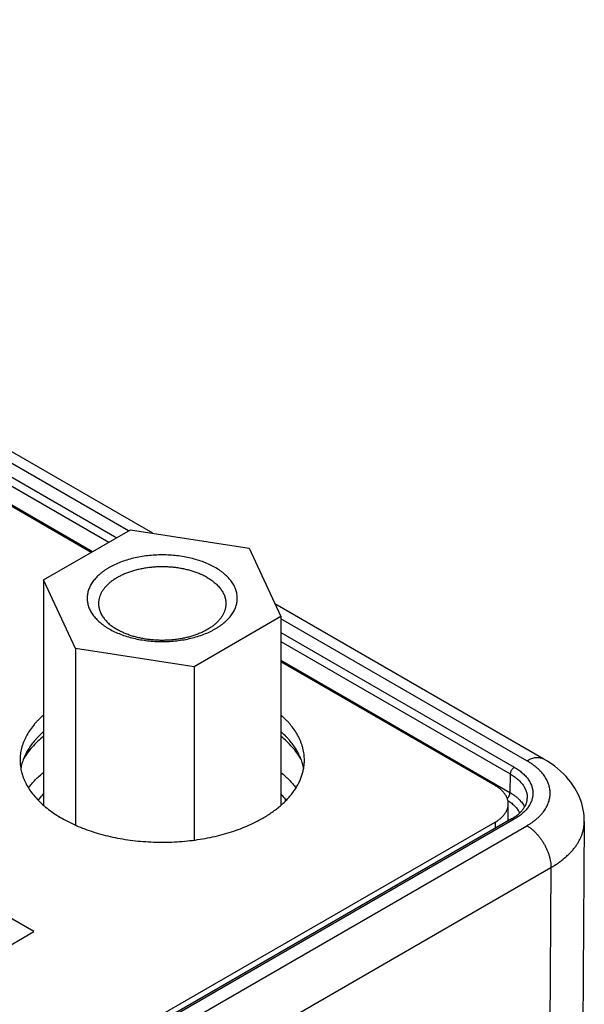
# Model space of a CAD drawing. Header units: inches. Extents: x 0 to 34, y 0 to 22.
# Tile 72 of 78: x 27.945 to 28.442, y 15.282 to 16.148. Entities that reach past the tile are written whole.
import ezdxf

# ---------------------------------------------------------------- set-up
doc = ezdxf.new("R2010")
doc.units = ezdxf.units.IN
doc.header["$LTSCALE"] = 1.87
doc.header["$MEASUREMENT"] = 0
doc.layers.get('0').update_dxf_attribs({"linetype": 'CONTINUOUS'})

msp = doc.modelspace()

# ---------------------------------------------------------------- linework, layer by layer
at = {"color": 7, "linetype": 'CONTINUOUS'}
for p, q in [((28.04113, 15.69837), (27.26525, 16.14636)), ((28.06237, 15.69626), (27.28025, 16.14784)), ((27.31447, 16.09784), (28.02373, 15.68833)), ((27.31795, 16.1038), (28.03063, 15.69231)), ((28.00828, 15.6794), (27.30602, 16.08488)), ((27.31423, 16.08149), (28.00945, 15.68008)), ((27.96639, 15.65522), (28.04273, 15.6993)), ((28.04273, 15.6993), (28.14702, 15.68316)), ((28.14702, 15.68316), (28.17496, 15.62295)), ((27.99433, 15.595), (27.96639, 15.65522)), ((27.96639, 15.65522), (27.96639, 15.45691)), ((28.40631, 15.49767), (28.1697, 15.63429)), ((28.17496, 15.62295), (28.09862, 15.57887)), ((28.17496, 15.62295), (28.17496, 15.45691)), ((28.39131, 15.49618), (28.17496, 15.6211)), ((28.17496, 15.60898), (28.38019, 15.49048)), ((28.09862, 15.57887), (27.99433, 15.595)), ((27.99433, 15.595), (27.99433, 15.43955)), ((28.17496, 15.60101), (28.37672, 15.48452)), ((28.09862, 15.57887), (28.09862, 15.42635)), ((28.17496, 15.58451), (28.37647, 15.46816)), ((28.36343, 15.47435), (28.17496, 15.58316)), ((28.37672, 15.48452), (28.37647, 15.46816)), ((28.37496, 15.44358), (28.37496, 15.45827)), ((26.07552, 14.12119), (28.36343, 15.4422)), ((28.37773, 15.44498), (26.08499, 14.12118)), ((28.38019, 15.44473), (26.08746, 14.12094)), ((26.09734, 14.11452), (28.3913, 15.43902)), ((28.36343, 15.4422), (28.36343, 15.43672)), ((28.44181, 15.44271), (28.44027, 15.23815)), ((27.95775, 15.34586), (27.80903, 15.43173)), ((28.16551, 15.25966), (28.41252, 15.40228)), ((28.41252, 15.40228), (28.41114, 15.21911)), ((27.60358, 15.14137), (27.95775, 15.34586))]:
    msp.add_line(p, q, dxfattribs=at)
msp.add_lwpolyline([(28.44181, 15.4427), (28.44178, 15.44485), (28.44162, 15.44761), (28.44131, 15.45037), (28.44086, 15.45313), (28.44027, 15.45587), (28.43952, 15.45861), (28.43863, 15.46133), (28.43759, 15.46404), (28.43639, 15.46672), (28.43504, 15.46939), (28.43352, 15.47203), (28.43185, 15.47463), (28.43002, 15.47721), (28.42801, 15.47974), (28.42584, 15.48224), (28.4235, 15.48468), (28.42099, 15.48706), (28.41832, 15.48937), (28.41548, 15.49161), (28.41251, 15.49376), (28.40939, 15.49581), (28.40631, 15.49767)], dxfattribs=at)
msp.add_arc((28.36183, 15.44358), 0.01312, 359.10298, 359.99996, dxfattribs=at)
for points, knots in [([(28.11734, 15.66603), (28.11578, 15.66693), (28.1125, 15.66864), (28.1073, 15.67086), (28.10174, 15.67277), (28.09589, 15.67436), (28.0898, 15.67562), (28.08353, 15.67652), (28.07713, 15.67707), (28.07067, 15.67725), (28.06421, 15.67707), (28.05782, 15.67652), (28.05154, 15.67562), (28.04545, 15.67436), (28.0396, 15.67277), (28.03405, 15.67086), (28.02967, 15.66899), (28.02636, 15.66734), (28.02401, 15.66606), (28.02178, 15.6647), (28.01966, 15.66329), (28.01767, 15.66181), (28.01521, 15.6598), (28.01298, 15.65767), (28.01101, 15.65541), (28.00969, 15.65369), (28.00852, 15.65195), (28.0075, 15.65017), (28.00663, 15.64836), (28.00592, 15.64654), (28.00537, 15.64469), (28.00497, 15.64283), (28.00473, 15.64096), (28.00465, 15.63908), (28.00473, 15.63721), (28.00497, 15.63534), (28.00537, 15.63348), (28.00592, 15.63163), (28.00663, 15.6298), (28.0075, 15.62799), (28.00852, 15.62622), (28.00969, 15.62447), (28.01101, 15.62276), (28.01298, 15.6205), (28.01521, 15.61836), (28.01767, 15.61635), (28.02036, 15.61436), (28.02252, 15.613), (28.024, 15.61214)], [0, 0, 0, 0, 0.032542, 0.066542, 0.101861, 0.138326, 0.175739, 0.213878, 0.252511, 0.291393, 0.330274, 0.368907, 0.407047, 0.444459, 0.480924, 0.516243, 0.550243, 0.566707, 0.582792, 0.598487, 0.613784, 0.628679, 0.64317, 0.670948, 0.684264, 0.697216, 0.709825, 0.722118, 0.734128, 0.745892, 0.757453, 0.768858, 0.780156, 0.7914, 0.802644, 0.813942, 0.825346, 0.836907, 0.848672, 0.860682, 0.872975, 0.885584, 0.898535, 0.911852, 0.939629, 0.954121, 0.969015, 1, 1, 1, 1]), ([(28.11027, 15.65723), (28.10928, 15.6578), (28.10723, 15.6589), (28.10401, 15.66038), (28.10061, 15.66173), (28.09705, 15.66292), (28.09335, 15.66396), (28.08952, 15.66485), (28.0856, 15.66556), (28.08159, 15.66611), (28.07752, 15.66649), (28.07342, 15.66669), (28.0693, 15.66672), (28.06519, 15.66658), (28.06111, 15.66626), (28.05708, 15.66576), (28.05312, 15.6651), (28.04926, 15.66428), (28.04551, 15.66329), (28.0419, 15.66214), (28.03845, 15.66085), (28.03517, 15.65941), (28.03208, 15.65784), (28.0292, 15.65614), (28.02654, 15.65432), (28.02412, 15.65239), (28.02229, 15.65068), (28.02096, 15.64927), (28.01976, 15.64787), (28.01841, 15.64606), (28.01706, 15.6438), (28.01617, 15.64186), (28.01561, 15.6403), (28.01527, 15.63912), (28.015, 15.63794), (28.01481, 15.63675), (28.0147, 15.63556), (28.01467, 15.63477), (28.01467, 15.63437)], [0, 0, 0, 0, 0.030664, 0.062385, 0.095097, 0.128718, 0.163154, 0.198301, 0.234045, 0.270265, 0.306835, 0.343627, 0.380508, 0.417344, 0.454003, 0.490354, 0.52627, 0.561629, 0.596314, 0.630218, 0.663243, 0.695302, 0.726325, 0.756254, 0.785054, 0.812706, 0.839221, 0.852065, 0.864641, 0.889018, 0.912459, 0.935095, 0.946167, 0.957102, 0.967926, 0.978665, 0.989347, 1, 1, 1, 1]), ([(28.024, 15.61214), (28.02557, 15.61123), (28.02885, 15.60953), (28.03405, 15.60731), (28.0396, 15.60539), (28.04545, 15.6038), (28.05154, 15.60255), (28.05782, 15.60164), (28.06421, 15.6011), (28.07067, 15.60091), (28.07713, 15.6011), (28.08353, 15.60164), (28.0898, 15.60255), (28.09589, 15.6038), (28.10174, 15.60539), (28.1073, 15.60731), (28.11168, 15.60918), (28.11499, 15.61082), (28.11733, 15.61211), (28.11957, 15.61346), (28.12169, 15.61488), (28.12368, 15.61635), (28.12614, 15.61836), (28.12837, 15.6205), (28.13034, 15.62276), (28.13166, 15.62447), (28.13283, 15.62622), (28.13385, 15.62799), (28.13471, 15.6298), (28.13543, 15.63163), (28.13598, 15.63348), (28.13638, 15.63534), (28.13662, 15.63721), (28.1367, 15.63908), (28.13662, 15.64096), (28.13638, 15.64283), (28.13598, 15.64469), (28.13543, 15.64654), (28.13471, 15.64836), (28.13385, 15.65017), (28.13283, 15.65195), (28.13166, 15.65369), (28.13034, 15.65541), (28.12837, 15.65767), (28.12614, 15.6598), (28.12368, 15.66181), (28.12099, 15.6638), (28.11883, 15.66517), (28.11734, 15.66603)], [0, 0, 0, 0, 0.032542, 0.066542, 0.101861, 0.138326, 0.175739, 0.213878, 0.252511, 0.291393, 0.330274, 0.368907, 0.407047, 0.444459, 0.480924, 0.516243, 0.550243, 0.566707, 0.582792, 0.598487, 0.613784, 0.628679, 0.64317, 0.670948, 0.684264, 0.697216, 0.709825, 0.722118, 0.734128, 0.745892, 0.757453, 0.768858, 0.780156, 0.7914, 0.802644, 0.813942, 0.825346, 0.836907, 0.848672, 0.860682, 0.872975, 0.885584, 0.898535, 0.911852, 0.939629, 0.954121, 0.969015, 1, 1, 1, 1]), ([(28.11027, 15.65723), (28.11153, 15.6565), (28.11336, 15.65534), (28.11565, 15.65365), (28.11773, 15.65195), (28.11963, 15.65014), (28.1213, 15.64822), (28.12242, 15.64677), (28.12341, 15.64528), (28.12427, 15.64378), (28.12501, 15.64224), (28.12562, 15.64069), (28.12609, 15.63913), (28.12643, 15.63755), (28.12663, 15.63596), (28.12667, 15.6349), (28.12667, 15.63437)], [0, 0, 0, 0, 0.148536, 0.219939, 0.289409, 0.422571, 0.486407, 0.548495, 0.60894, 0.667872, 0.725446, 0.781843, 0.837265, 0.891936, 0.946097, 1, 1, 1, 1]), ([(28.01467, 15.63437), (28.01467, 15.63384), (28.01472, 15.63278), (28.01492, 15.63119), (28.01526, 15.62961), (28.01573, 15.62804), (28.01634, 15.62649), (28.01707, 15.62496), (28.01794, 15.62345), (28.01893, 15.62197), (28.02005, 15.62052), (28.02172, 15.6186), (28.02362, 15.61679), (28.0257, 15.61508), (28.02799, 15.61339), (28.02981, 15.61223), (28.03108, 15.6115)], [0, 0, 0, 0, 0.053903, 0.108064, 0.162735, 0.218157, 0.274554, 0.332128, 0.39106, 0.451505, 0.513593, 0.577429, 0.710591, 0.780061, 0.851464, 1, 1, 1, 1]), ([(28.12667, 15.63437), (28.12667, 15.63397), (28.12665, 15.63318), (28.12653, 15.63199), (28.12634, 15.6308), (28.12608, 15.62962), (28.12574, 15.62844), (28.12518, 15.62687), (28.12429, 15.62493), (28.12294, 15.62268), (28.12159, 15.62087), (28.12038, 15.61946), (28.11906, 15.61805), (28.11723, 15.61635), (28.11481, 15.61442), (28.11215, 15.6126), (28.10927, 15.6109), (28.10618, 15.60933), (28.1029, 15.60789), (28.09944, 15.60659), (28.09583, 15.60545), (28.09209, 15.60446), (28.08823, 15.60363), (28.08427, 15.60297), (28.08024, 15.60248), (28.07616, 15.60216), (28.07205, 15.60202), (28.06793, 15.60204), (28.06382, 15.60225), (28.05976, 15.60263), (28.05575, 15.60317), (28.05182, 15.60389), (28.048, 15.60477), (28.0443, 15.60581), (28.04073, 15.60701), (28.03734, 15.60835), (28.03412, 15.60984), (28.03207, 15.61093), (28.03108, 15.6115)], [0, 0, 0, 0, 0.010653, 0.021335, 0.032074, 0.042898, 0.053833, 0.064905, 0.087541, 0.110982, 0.135359, 0.147935, 0.160779, 0.187294, 0.214946, 0.243746, 0.273675, 0.304698, 0.336757, 0.369782, 0.403686, 0.438371, 0.47373, 0.509646, 0.545997, 0.582656, 0.619492, 0.656373, 0.693165, 0.729735, 0.765955, 0.801699, 0.836846, 0.871282, 0.904903, 0.937615, 0.969336, 1, 1, 1, 1]), ([(27.96638, 15.53647), (27.96474, 15.53504), (27.96238, 15.53281), (27.95947, 15.52969), (27.95682, 15.52657), (27.95386, 15.52256), (27.95137, 15.51836), (27.94971, 15.51495), (27.94864, 15.51239), (27.94773, 15.5098), (27.94698, 15.5072), (27.9464, 15.50459), (27.94598, 15.50196), (27.94573, 15.49933), (27.94567, 15.49757), (27.94567, 15.49669)], [0, 0, 0, 0, 0.14136, 0.209854, 0.276931, 0.407004, 0.532139, 0.593092, 0.653088, 0.712243, 0.77068, 0.828532, 0.885939, 0.943045, 1, 1, 1, 1]), ([(28.19567, 15.49669), (28.19567, 15.49757), (28.19562, 15.49933), (28.19537, 15.50196), (28.19495, 15.50459), (28.19437, 15.5072), (28.19362, 15.5098), (28.19271, 15.51239), (28.19164, 15.51495), (28.18997, 15.51836), (28.18748, 15.52256), (28.18453, 15.52657), (28.18187, 15.52969), (28.17897, 15.53281), (28.17661, 15.53504), (28.17497, 15.53647)], [0, 0, 0, 0, 0.056955, 0.114061, 0.171468, 0.22932, 0.287757, 0.346912, 0.406908, 0.467861, 0.592996, 0.723069, 0.790146, 0.85864, 1, 1, 1, 1]), ([(27.96638, 15.52178), (27.96502, 15.52059), (27.96305, 15.51876), (27.96059, 15.5162), (27.95829, 15.51365), (27.95567, 15.51039), (27.95292, 15.50634), (27.95059, 15.50219), (27.94901, 15.49866), (27.94796, 15.4958), (27.9473, 15.49366), (27.94675, 15.49151), (27.94645, 15.49006), (27.94632, 15.48934)], [0, 0, 0, 0, 0.139348, 0.207238, 0.273961, 0.404003, 0.529801, 0.651751, 0.770349, 0.828589, 0.886218, 0.943325, 1, 1, 1, 1]), ([(27.96639, 15.5176), (27.96454, 15.51613), (27.96104, 15.51312), (27.95629, 15.50829), (27.95217, 15.50326), (27.94982, 15.49973), (27.94876, 15.49794)], [0, 0, 0, 0, 0.266204, 0.521208, 0.765527, 1, 1, 1, 1]), ([(28.19259, 15.49794), (28.19153, 15.49973), (28.18918, 15.50326), (28.18506, 15.50829), (28.1803, 15.51312), (28.1768, 15.51613), (28.17496, 15.5176)], [0, 0, 0, 0, 0.234473, 0.478792, 0.733796, 1, 1, 1, 1]), ([(28.19502, 15.48934), (28.1949, 15.49006), (28.1946, 15.49151), (28.19405, 15.49366), (28.19338, 15.4958), (28.19234, 15.49866), (28.19076, 15.50219), (28.18843, 15.50634), (28.18567, 15.51039), (28.18305, 15.51365), (28.18076, 15.5162), (28.17829, 15.51876), (28.17633, 15.52059), (28.17497, 15.52178)], [0, 0, 0, 0, 0.056675, 0.113782, 0.171411, 0.229651, 0.348249, 0.470199, 0.595997, 0.726039, 0.792762, 0.860652, 1, 1, 1, 1]), ([(28.39131, 15.49618), (28.39198, 15.49657), (28.39333, 15.49728), (28.39539, 15.49813), (28.39742, 15.49872), (28.39939, 15.49905), (28.40098, 15.4991), (28.40221, 15.49901), (28.40309, 15.49887), (28.40394, 15.49867), (28.40477, 15.49841), (28.40556, 15.49808), (28.40606, 15.49781), (28.40631, 15.49767)], [0, 0, 0, 0, 0.148569, 0.289427, 0.422615, 0.548501, 0.667827, 0.72541, 0.781814, 0.837244, 0.891923, 0.946091, 1, 1, 1, 1]), ([(27.94567, 15.49669), (27.94567, 15.4958), (27.94573, 15.49403), (27.94599, 15.49137), (27.94641, 15.48872), (27.947, 15.48608), (27.94776, 15.48346), (27.94869, 15.48085), (27.94978, 15.47827), (27.95147, 15.47483), (27.95401, 15.47059), (27.95766, 15.4657), (27.96191, 15.46098), (27.96675, 15.45646), (27.97216, 15.45216), (27.97809, 15.4481), (27.98452, 15.4443), (27.99142, 15.44079), (27.99874, 15.43758), (28.00646, 15.43469), (28.01452, 15.43214), (28.02288, 15.42993), (28.0315, 15.42808), (28.04033, 15.42661), (28.04932, 15.42551), (28.05843, 15.4248), (28.06761, 15.42447), (28.0768, 15.42454), (28.08596, 15.42499), (28.09504, 15.42583), (28.10398, 15.42706), (28.11275, 15.42866), (28.12129, 15.43063), (28.12955, 15.43295), (28.1375, 15.43562), (28.14509, 15.43862), (28.15228, 15.44193), (28.15685, 15.44438), (28.15906, 15.44565)], [0, 0, 0, 0, 0.010653, 0.021335, 0.032074, 0.042898, 0.053833, 0.064905, 0.076137, 0.08755, 0.11099, 0.135368, 0.160781, 0.187296, 0.214949, 0.243748, 0.273677, 0.304699, 0.336759, 0.369784, 0.403688, 0.438373, 0.473731, 0.509647, 0.545998, 0.582657, 0.619493, 0.656374, 0.693165, 0.729736, 0.765956, 0.8017, 0.836846, 0.871282, 0.904903, 0.937615, 0.969336, 1, 1, 1, 1]), ([(28.15906, 15.44565), (28.16049, 15.44648), (28.16328, 15.44817), (28.16729, 15.45085), (28.17106, 15.45364), (28.1746, 15.45653), (28.17789, 15.45953), (28.18092, 15.46261), (28.18368, 15.46577), (28.18617, 15.46901), (28.18839, 15.47232), (28.19032, 15.47569), (28.19196, 15.47911), (28.19331, 15.48257), (28.19436, 15.48607), (28.19512, 15.48959), (28.19557, 15.49314), (28.19567, 15.49551), (28.19567, 15.49669)], [0, 0, 0, 0, 0.075234, 0.14856, 0.219957, 0.28942, 0.356963, 0.422622, 0.486452, 0.548535, 0.608975, 0.667902, 0.725471, 0.781862, 0.83728, 0.891946, 0.946102, 1, 1, 1, 1]), ([(28.38019, 15.49048), (28.37996, 15.49034), (28.37949, 15.49001), (28.37885, 15.48942), (28.37826, 15.48871), (28.37774, 15.48792), (28.37731, 15.48708), (28.37698, 15.48622), (28.37678, 15.48536), (28.37672, 15.48479), (28.37672, 15.48452)], [0, 0, 0, 0, 0.113944, 0.236817, 0.36615, 0.498924, 0.631847, 0.761617, 0.885178, 1, 1, 1, 1]), ([(28.38019, 15.49048), (28.38146, 15.48975), (28.38329, 15.48859), (28.38557, 15.4869), (28.38766, 15.48519), (28.38955, 15.48338), (28.39123, 15.48146), (28.39234, 15.48001), (28.39334, 15.47852), (28.3942, 15.47702), (28.39494, 15.47548), (28.39554, 15.47393), (28.39601, 15.47236), (28.39635, 15.47078), (28.39656, 15.4692), (28.39662, 15.4676), (28.39656, 15.46601), (28.39635, 15.46443), (28.39601, 15.46285), (28.39554, 15.46128), (28.39494, 15.45973), (28.3942, 15.45819), (28.39334, 15.45669), (28.39234, 15.4552), (28.39123, 15.45375), (28.38955, 15.45183), (28.38766, 15.45002), (28.38557, 15.44831), (28.38329, 15.44662), (28.38146, 15.44546), (28.38019, 15.44473)], [0, 0, 0, 0, 0.074268, 0.10997, 0.144704, 0.211285, 0.243203, 0.274248, 0.30447, 0.333936, 0.362723, 0.390922, 0.418633, 0.445968, 0.473049, 0.5, 0.526951, 0.554032, 0.581367, 0.609078, 0.637277, 0.666064, 0.69553, 0.725752, 0.756797, 0.788715, 0.855296, 0.89003, 0.925732, 1, 1, 1, 1]), ([(28.3913, 15.43902), (28.3921, 15.43949), (28.39366, 15.44043), (28.39591, 15.44193), (28.39803, 15.4435), (28.40001, 15.44512), (28.40185, 15.44679), (28.40354, 15.44852), (28.40509, 15.45029), (28.40649, 15.45211), (28.40773, 15.45396), (28.40881, 15.45584), (28.40973, 15.45776), (28.41048, 15.4597), (28.41107, 15.46166), (28.4115, 15.46363), (28.41175, 15.46562), (28.41184, 15.4676), (28.41175, 15.46959), (28.4115, 15.47158), (28.41108, 15.47355), (28.41049, 15.47551), (28.40973, 15.47745), (28.40849, 15.48003), (28.40651, 15.4832), (28.40408, 15.48615), (28.40185, 15.48842), (28.40001, 15.49009), (28.39803, 15.49171), (28.39591, 15.49328), (28.39367, 15.49478), (28.39211, 15.49572), (28.39131, 15.49618)], [0, 0, 0, 0, 0.037615, 0.074284, 0.109987, 0.144721, 0.178494, 0.211326, 0.243244, 0.274286, 0.304508, 0.333974, 0.362762, 0.39096, 0.41867, 0.446006, 0.473086, 0.500037, 0.526987, 0.554067, 0.581402, 0.609112, 0.63731, 0.666097, 0.725746, 0.788676, 0.821507, 0.85528, 0.890015, 0.925718, 0.962386, 1, 1, 1, 1]), ([(27.95303, 15.47229), (27.95488, 15.47477), (27.95798, 15.47834), (27.96258, 15.48276), (27.96508, 15.4849), (27.96637, 15.48595)], [0, 0, 0, 0, 0.484616, 0.738379, 1, 1, 1, 1]), ([(28.17497, 15.48595), (28.17627, 15.4849), (28.17877, 15.48276), (28.18337, 15.47834), (28.18647, 15.47477), (28.18832, 15.47229)], [0, 0, 0, 0, 0.261621, 0.515384, 1, 1, 1, 1]), ([(28.37672, 15.48452), (28.37789, 15.48384), (28.37958, 15.48277), (28.38169, 15.4812), (28.38315, 15.48), (28.38451, 15.47875), (28.38615, 15.47706), (28.3876, 15.47529), (28.38882, 15.47342), (28.38961, 15.47202), (28.39027, 15.4706), (28.39081, 15.46916), (28.39122, 15.4677), (28.39151, 15.46624), (28.39167, 15.46477), (28.39169, 15.46378), (28.39168, 15.46329)], [0, 0, 0, 0, 0.148795, 0.220277, 0.28979, 0.35735, 0.422995, 0.548745, 0.60911, 0.667956, 0.725446, 0.781772, 0.837148, 0.891808, 0.946005, 1, 1, 1, 1]), ([(28.37496, 15.45827), (28.37496, 15.45864), (28.37493, 15.45939), (28.37478, 15.46051), (28.37455, 15.46162), (28.37421, 15.46272), (28.37379, 15.46381), (28.37309, 15.46526), (28.37198, 15.46704), (28.37031, 15.46906), (28.36832, 15.47097), (28.36601, 15.47276), (28.36432, 15.47383), (28.36343, 15.47435)], [0, 0, 0, 0, 0.053912, 0.108083, 0.162764, 0.218195, 0.274602, 0.332186, 0.451513, 0.577398, 0.710584, 0.851438, 1, 1, 1, 1]), ([(27.96172, 15.46131), (27.96207, 15.4618), (27.96354, 15.46376), (27.96513, 15.46563), (27.96638, 15.467)], [0, 0, 0, 0, 0.245198, 1, 1, 1, 1]), ([(28.17498, 15.46698), (28.1754, 15.46652), (28.17703, 15.4647), (28.17856, 15.46278), (28.17963, 15.46131)], [0, 0, 0, 0, 0.254971, 1, 1, 1, 1]), ([(28.37408, 15.46304), (28.37425, 15.46321), (28.37459, 15.46356), (28.37504, 15.46415), (28.37545, 15.46478), (28.3758, 15.46545), (28.37608, 15.46614), (28.3763, 15.46683), (28.37643, 15.4675), (28.37647, 15.46795), (28.37647, 15.46816)], [0, 0, 0, 0, 0.124658, 0.253382, 0.384217, 0.515101, 0.643973, 0.768866, 0.888022, 1, 1, 1, 1]), ([(28.37647, 15.46816), (28.37721, 15.46774), (28.37865, 15.46686), (28.38069, 15.46543), (28.38257, 15.46394), (28.38428, 15.46239), (28.38582, 15.46077), (28.38719, 15.4591), (28.38836, 15.45738), (28.38903, 15.45619), (28.38933, 15.45559)], [0, 0, 0, 0, 0.140775, 0.276937, 0.408442, 0.535316, 0.657665, 0.775686, 0.889668, 1, 1, 1, 1]), ([(28.36343, 15.4422), (28.36432, 15.44271), (28.36601, 15.44378), (28.36832, 15.44557), (28.37031, 15.44748), (28.37198, 15.4495), (28.37309, 15.45128), (28.37379, 15.45274), (28.37421, 15.45383), (28.37455, 15.45493), (28.37478, 15.45604), (28.37493, 15.45715), (28.37496, 15.4579), (28.37496, 15.45827)], [0, 0, 0, 0, 0.148562, 0.289416, 0.422602, 0.548487, 0.667814, 0.725398, 0.781805, 0.837236, 0.891917, 0.946088, 1, 1, 1, 1]), ([(28.37461, 15.46122), (28.37521, 15.46084), (28.37638, 15.46005), (28.37802, 15.45879), (28.37953, 15.45747), (28.38091, 15.4561), (28.38214, 15.45469), (28.38322, 15.45324), (28.38415, 15.45175), (28.38468, 15.45073), (28.38491, 15.45021)], [0, 0, 0, 0, 0.140089, 0.275673, 0.406757, 0.533415, 0.655797, 0.774131, 0.888732, 1, 1, 1, 1]), ([(28.37773, 15.44498), (28.37884, 15.44562), (28.38044, 15.44663), (28.38244, 15.44809), (28.38381, 15.4492), (28.38507, 15.45034), (28.38657, 15.45185), (28.3879, 15.45342), (28.38901, 15.45504), (28.38971, 15.45623), (28.39031, 15.45742), (28.39079, 15.4586), (28.39117, 15.45978), (28.39145, 15.46096), (28.39162, 15.46213), (28.39167, 15.4629), (28.39168, 15.46329)], [0, 0, 0, 0, 0.159814, 0.235842, 0.30919, 0.379821, 0.447722, 0.575362, 0.635292, 0.692769, 0.747971, 0.801134, 0.852549, 0.90256, 0.95157, 1, 1, 1, 1]), ([(28.38019, 15.44473), (28.38008, 15.4448), (28.37986, 15.44491), (28.37952, 15.44505), (28.37919, 15.44515), (28.37887, 15.4452), (28.37856, 15.44521), (28.37826, 15.44518), (28.37799, 15.4451), (28.37781, 15.44502), (28.37773, 15.44498)], [0, 0, 0, 0, 0.14861, 0.289505, 0.42273, 0.54865, 0.668007, 0.781943, 0.89199, 1, 1, 1, 1]), ([(28.3913, 15.43902), (28.39202, 15.43861), (28.39343, 15.43771), (28.39549, 15.43617), (28.3975, 15.43442), (28.39946, 15.43248), (28.40134, 15.43036), (28.40312, 15.4281), (28.40479, 15.4257), (28.40633, 15.4232), (28.40772, 15.42062), (28.40896, 15.41798), (28.41003, 15.4153), (28.41092, 15.41262), (28.41163, 15.40995), (28.41214, 15.40733), (28.41245, 15.40478), (28.41252, 15.4031), (28.41252, 15.40228)], [0, 0, 0, 0, 0.055839, 0.114181, 0.174786, 0.237357, 0.301553, 0.366998, 0.433288, 0.500006, 0.566724, 0.633014, 0.698457, 0.762652, 0.825221, 0.885824, 0.944163, 1, 1, 1, 1]), ([(28.41252, 15.40228), (28.41476, 15.40357), (28.41801, 15.40562), (28.42207, 15.4086), (28.42489, 15.41089), (28.42751, 15.41326), (28.42992, 15.4157), (28.43213, 15.41821), (28.43412, 15.42077), (28.43589, 15.42339), (28.43744, 15.42606), (28.43876, 15.42877), (28.43985, 15.43151), (28.44071, 15.43428), (28.44133, 15.43708), (28.44171, 15.43989), (28.4418, 15.44177), (28.44181, 15.44271)], [0, 0, 0, 0, 0.148553, 0.219966, 0.289446, 0.357008, 0.422685, 0.486533, 0.548633, 0.609088, 0.668025, 0.725599, 0.781988, 0.837393, 0.892035, 0.946154, 1, 1, 1, 1])]:
    msp.add_open_spline(points, degree=3, knots=knots, dxfattribs=at)

doc.saveas('drawing.dxf')
